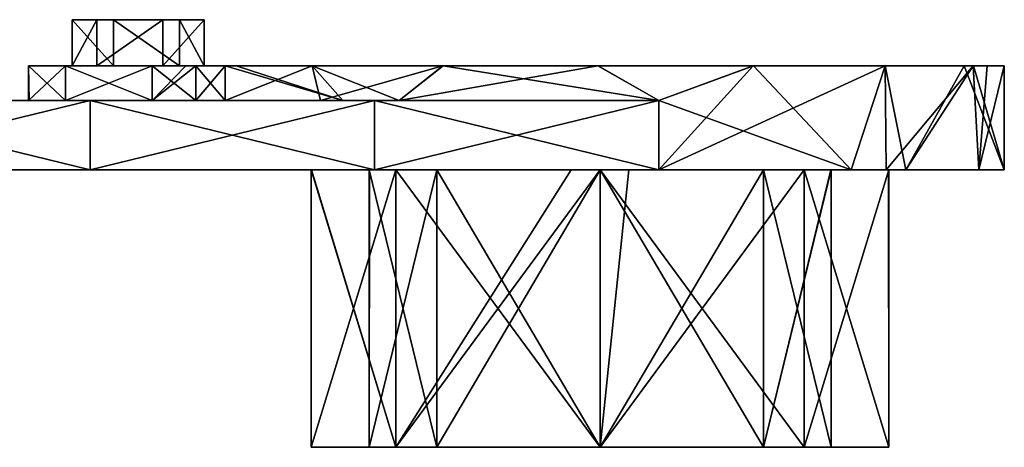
# Model space of a CAD drawing. Extents: x -90 to 138, y -1992 to 8.
# Tile 6 of 21: x 53 to 138, y -1777 to -1740. Entities that reach past the tile are written whole.
import ezdxf

# ---------------------------------------------------------------- set-up
doc = ezdxf.new("R2010")
doc.units = 0
doc.header["$LTSCALE"] = 81.481481
for name, color, linetype in [('40', 7, 'CONTINUOUS'), ('41', 7, 'CONTINUOUS'), ('42', 7, 'CONTINUOUS'), ('43', 7, 'CONTINUOUS'), ('46', 7, 'CONTINUOUS'), ('47', 7, 'CONTINUOUS'), ('48', 7, 'CONTINUOUS'), ('49', 7, 'CONTINUOUS'), ('50', 7, 'CONTINUOUS'), ('51', 7, 'CONTINUOUS'), ('52', 7, 'CONTINUOUS'), ('53', 7, 'CONTINUOUS'), ('54', 7, 'CONTINUOUS'), ('55', 7, 'CONTINUOUS'), ('56', 7, 'CONTINUOUS'), ('57', 7, 'CONTINUOUS'), ('58', 7, 'CONTINUOUS'), ('59', 7, 'CONTINUOUS'), ('60', 7, 'CONTINUOUS'), ('61', 7, 'CONTINUOUS'), ('62', 7, 'CONTINUOUS')]:
    doc.layers.add(name, color=color, linetype=linetype)

msp = doc.modelspace()

# ---------------------------------------------------------------- linework, layer by layer
at = {"layer": '40', "linetype": 'CONTINUOUS'}
for points in [[(30.589, -1753, 25.98), (42.444, -1753, 14.124), (54.008, -1753, 25.98), (30.589, -1753, 25.98)], [(30.589, -1753, 25.98), (54.008, -1753, 25.98), (34.668, -1753, 45.452), (30.589, -1753, 25.98)], [(49.497, -1753, -7.071), (32.498, -1753, -24.07), (55.393, -1753, -24.07), (49.497, -1753, -7.071)], [(32.498, -1753, -24.07), (34.668, -1753, -45.452), (55.393, -1753, -24.07), (32.498, -1753, -24.07)], [(34.668, -1753, 45.452), (54.008, -1753, 25.98), (59.279, -1753, 41.845), (34.668, -1753, 45.452)], [(34.668, -1753, -45.452), (59.279, -1753, -41.845), (55.393, -1753, -24.07), (34.668, -1753, -45.452)], [(49.497, -1753, 7.071), (54.008, -1753, 25.98), (42.444, -1753, 14.124), (49.497, -1753, 7.071)], [(49.497, -1753, 7.071), (52.37, -1753, 1.058), (54.008, -1753, 25.98), (49.497, -1753, 7.071)], [(52.426, -1753), (49.497, -1753, -7.071), (55.393, -1753, -24.07), (52.426, -1753)], [(52.37, -1753, 1.058), (52.426, -1753), (65.426, -1753, 0.955), (52.37, -1753, 1.058)], [(54.008, -1753, 25.98), (52.37, -1753, 1.058), (65.426, -1753, 0.955), (54.008, -1753, 25.98)], [(65.426, -1753, 0.955), (52.426, -1753), (55.393, -1753, -24.07), (65.426, -1753, 0.955)], [(77.427, -1753, 25.98), (54.008, -1753, 25.98), (65.426, -1753, 0.955), (77.427, -1753, 25.98)], [(54.008, -1753, 25.98), (77.427, -1753, 25.98), (59.279, -1753, 41.845), (54.008, -1753, 25.98)], [(65.426, -1753, 0.955), (55.393, -1753, -24.07), (78.287, -1753, -24.07), (65.426, -1753, 0.955)], [(55.393, -1753, -24.07), (59.279, -1753, -41.845), (78.287, -1753, -24.07), (55.393, -1753, -24.07)], [(59.279, -1753, 41.845), (77.427, -1753, 25.98), (83.89, -1753, 38.237), (59.279, -1753, 41.845)], [(59.279, -1753, -41.845), (83.89, -1753, -38.237), (78.287, -1753, -24.07), (59.279, -1753, -41.845)], [(78.448, -1753, 1.06), (77.427, -1753, 25.98), (65.426, -1753, 0.955), (78.448, -1753, 1.06)], [(78.448, -1753, 1.06), (65.426, -1753, 0.955), (78.426, -1753), (78.448, -1753, 1.06)], [(65.426, -1753, 0.955), (78.287, -1753, -24.07), (78.426, -1753), (65.426, -1753, 0.955)], [(100.846, -1753, 25.98), (77.427, -1753, 25.98), (85.748, -1753, 17.678), (100.846, -1753, 25.98)], [(77.427, -1753, 25.98), (100.846, -1753, 25.98), (83.89, -1753, 38.237), (77.427, -1753, 25.98)], [(85.748, -1753, 17.678), (77.427, -1753, 25.98), (78.448, -1753, 1.06), (85.748, -1753, 17.678)], [(78.287, -1753, -24.07), (83.89, -1753, -38.237), (100.937, -1753, -24.876), (78.287, -1753, -24.07)], [(78.287, -1753, -24.07), (100.937, -1753, -24.876), (85.748, -1753, -17.678), (78.287, -1753, -24.07)], [(78.426, -1753), (78.287, -1753, -24.07), (85.748, -1753, -17.678), (78.426, -1753)], [(83.454, -1753, 1.06), (83.426, -1753), (89.284, -1753, -14.142), (83.454, -1753, 1.06)], [(103.426, -1753, 0.955), (83.454, -1753, 1.06), (103.426, -1753, -20), (103.426, -1753, 0.955)], [(83.454, -1753, 1.06), (103.426, -1753, 0.955), (89.284, -1753, 14.142), (83.454, -1753, 1.06)], [(103.426, -1753, -20), (83.454, -1753, 1.06), (89.284, -1753, -14.142), (103.426, -1753, -20)], [(83.89, -1753, 38.237), (100.846, -1753, 25.98), (108.501, -1753, 34.63), (83.89, -1753, 38.237)], [(83.89, -1753, -38.237), (108.501, -1753, -34.63), (100.937, -1753, -24.876), (83.89, -1753, -38.237)], [(103.426, -1753, 25), (100.846, -1753, 25.98), (85.748, -1753, 17.678), (103.426, -1753, 25)], [(89.284, -1753, 14.142), (103.426, -1753, 0.955), (103.426, -1753, 20), (89.284, -1753, 14.142)], [(125.169, -1753, 27.426), (100.846, -1753, 25.98), (103.426, -1753, 25), (125.169, -1753, 27.426)], [(100.846, -1753, 25.98), (125.169, -1753, 27.426), (108.501, -1753, 34.63), (100.846, -1753, 25.98)], [(100.937, -1753, -24.876), (108.501, -1753, -34.63), (103.426, -1753, -25), (100.937, -1753, -24.876)], [(121.104, -1753, 17.678), (125.169, -1753, 27.426), (103.426, -1753, 25), (121.104, -1753, 17.678)], [(108.501, -1753, -34.63), (105.915, -1753, -24.876), (103.426, -1753, -25), (108.501, -1753, -34.63)], [(123.398, -1753, 1.06), (103.426, -1753, 0.955), (117.568, -1753, -14.142), (123.398, -1753, 1.06)], [(103.426, -1753, 0.955), (123.398, -1753, 1.06), (103.426, -1753, 20), (103.426, -1753, 0.955)], [(117.568, -1753, -14.142), (103.426, -1753, 0.955), (103.426, -1753, -20), (117.568, -1753, -14.142)], [(123.398, -1753, 1.06), (117.568, -1753, 14.142), (103.426, -1753, 20), (123.398, -1753, 1.06)], [(105.915, -1753, -24.876), (128.193, -1753, -24.729), (121.104, -1753, -17.678), (105.915, -1753, -24.876)], [(128.193, -1753, -24.729), (105.915, -1753, -24.876), (108.501, -1753, -34.63), (128.193, -1753, -24.729)], [(123.426, -1753), (123.398, -1753, 1.06), (117.568, -1753, -14.142), (123.426, -1753)], [(128.404, -1753, 1.06), (125.169, -1753, 27.426), (121.104, -1753, 17.678), (128.404, -1753, 1.06)], [(121.104, -1753, -17.678), (128.193, -1753, -24.729), (128.426, -1753), (121.104, -1753, -17.678)], [(129.907, -1753, 22.884), (125.169, -1753, 27.426), (128.404, -1753, 1.06), (129.907, -1753, 22.884)], [(128.193, -1753, -24.729), (129.907, -1753, -22.884), (128.426, -1753), (128.193, -1753, -24.729)], [(138.409, -1753, 1.04), (129.907, -1753, 22.884), (128.404, -1753, 1.06), (138.409, -1753, 1.04)], [(138.409, -1753, 1.04), (128.404, -1753, 1.06), (136.226, -1753, -12.209), (138.409, -1753, 1.04)], [(136.226, -1753, -12.209), (128.404, -1753, 1.06), (128.426, -1753), (136.226, -1753, -12.209)], [(129.907, -1753, -22.884), (136.226, -1753, -12.209), (128.426, -1753), (129.907, -1753, -22.884)], [(138.425, -1753), (138.409, -1753, 1.04), (136.226, -1753, -12.209), (138.425, -1753)]]:
    msp.add_3dface(points, dxfattribs=at)
at = {"layer": '41', "linetype": 'CONTINUOUS'}
for points in [[(32.498, -1747, -24.07), (49.497, -1747, -7.071), (56.513, -1747, -24.07), (32.498, -1747, -24.07)], [(32.498, -1747, -24.07), (56.513, -1747, -24.07), (34.668, -1747, -45.452), (32.498, -1747, -24.07)], [(34.668, -1747, 45.452), (59.278, -1747, 41.845), (47.79, -1747, 25.98), (34.668, -1747, 45.452)], [(34.668, -1747, -45.452), (56.513, -1747, -24.07), (59.278, -1747, -41.845), (34.668, -1747, -45.452)], [(49.497, -1747, 7.071), (47.79, -1747, 25.98), (64.991, -1747, 25.98), (49.497, -1747, 7.071)], [(47.79, -1747, 25.98), (59.278, -1747, 41.845), (64.991, -1747, 25.98), (47.79, -1747, 25.98)], [(52.37, -1747, 1.058), (49.497, -1747, 7.071), (64.991, -1747, 25.98), (52.37, -1747, 1.058)], [(49.497, -1747, -7.071), (52.426, -1747), (53.926, -1747, 0), (49.497, -1747, -7.071)], [(56.513, -1747, -24.07), (49.497, -1747, -7.071), (53.926, -1747, 0), (56.513, -1747, -24.07)], [(52.426, -1747), (52.37, -1747, 1.058), (53.987, -1747, 1.078), (52.426, -1747)], [(52.37, -1747, 1.058), (64.991, -1747, 25.98), (53.987, -1747, 1.078), (52.37, -1747, 1.058)], [(52.426, -1747), (53.987, -1747, 1.078), (53.926, -1747, 0), (52.426, -1747)], [(57.154, -1747, -7.135), (56.513, -1747, -24.07), (53.926, -1747, 0), (57.154, -1747, -7.135)], [(53.987, -1747, 1.078), (64.991, -1747, 25.98), (57.154, -1747, 7.135), (53.987, -1747, 1.078)], [(79.22, -1747, -25.281), (56.513, -1747, -24.07), (70.976, -1747, -13.122), (79.22, -1747, -25.281)], [(56.513, -1747, -24.07), (79.22, -1747, -25.281), (59.278, -1747, -41.845), (56.513, -1747, -24.07)], [(70.976, -1747, -13.122), (56.513, -1747, -24.07), (68.441, -1747, -10.192), (70.976, -1747, -13.122)], [(68.441, -1747, -10.192), (56.513, -1747, -24.07), (64.644, -1747, -9.422), (68.441, -1747, -10.192)], [(64.644, -1747, -9.422), (56.513, -1747, -24.07), (57.154, -1747, -7.135), (64.644, -1747, -9.422)], [(57.154, -1747, 7.135), (64.991, -1747, 25.98), (64.644, -1747, 9.422), (57.154, -1747, 7.135)], [(59.278, -1747, 41.845), (83.889, -1747, 38.237), (64.991, -1747, 25.98), (59.278, -1747, 41.845)], [(59.278, -1747, -41.845), (79.22, -1747, -25.281), (83.889, -1747, -38.237), (59.278, -1747, -41.845)], [(64.644, -1747, 9.422), (64.991, -1747, 25.98), (68.441, -1747, 10.192), (64.644, -1747, 9.422)], [(64.991, -1747, 25.98), (83.889, -1747, 38.237), (81.149, -1747, 26.996), (64.991, -1747, 25.98)], [(64.991, -1747, 25.98), (81.149, -1747, 26.996), (70.976, -1747, 13.122), (64.991, -1747, 25.98)], [(64.991, -1747, 25.98), (70.976, -1747, 13.122), (68.441, -1747, 10.192), (64.991, -1747, 25.98)], [(83.889, -1747, -38.237), (79.22, -1747, -25.281), (86.018, -1747, -30.365), (83.889, -1747, -38.237)], [(81.149, -1747, 26.996), (83.889, -1747, 38.237), (86.018, -1747, 30.365), (81.149, -1747, 26.996)], [(83.889, -1747, 38.237), (108.499, -1747, 34.63), (86.018, -1747, 30.365), (83.889, -1747, 38.237)], [(108.499, -1747, -34.63), (83.889, -1747, -38.237), (86.018, -1747, -30.365), (108.499, -1747, -34.63)]]:
    msp.add_3dface(points, dxfattribs=at)
at = {"layer": '42', "linetype": 'CONTINUOUS'}
for points in [[(70.976, -1747, 13.122), (81.149, -1747, 26.996), (70.976, -1744, 13.122), (70.976, -1747, 13.122)], [(70.976, -1744, 13.122), (81.149, -1747, 26.996), (71.905, -1744, 15.215), (70.976, -1744, 13.122)], [(79.22, -1747, -25.281), (70.976, -1747, -13.122), (78.494, -1744, -24.565), (79.22, -1747, -25.281)], [(78.494, -1744, -24.565), (70.976, -1747, -13.122), (70.976, -1744, -13.122), (78.494, -1744, -24.565)], [(71.905, -1744, 15.215), (81.149, -1747, 26.996), (78.5, -1744, 24.571), (71.905, -1744, 15.215)], [(89.826, -1744, -32.25), (79.22, -1747, -25.281), (78.494, -1744, -24.565), (89.826, -1744, -32.25)], [(81.149, -1747, 26.996), (86.018, -1747, 30.365), (78.5, -1744, 24.571), (81.149, -1747, 26.996)], [(78.5, -1744, 24.571), (86.018, -1747, 30.365), (89.84, -1744, 32.256), (78.5, -1744, 24.571)], [(86.018, -1747, -30.365), (79.22, -1747, -25.281), (89.826, -1744, -32.25), (86.018, -1747, -30.365)], [(86.018, -1747, 30.365), (108.499, -1747, 34.63), (89.84, -1744, 32.256), (86.018, -1747, 30.365)], [(108.499, -1747, -34.63), (86.018, -1747, -30.365), (103.241, -1744, -35), (108.499, -1747, -34.63)], [(103.241, -1744, -35), (86.018, -1747, -30.365), (89.826, -1744, -32.25), (103.241, -1744, -35)], [(89.84, -1744, 32.256), (108.499, -1747, 34.63), (103.261, -1744, 35), (89.84, -1744, 32.256)], [(116.688, -1744, -32.389), (108.499, -1747, -34.63), (103.241, -1744, -35), (116.688, -1744, -32.389)], [(103.261, -1744, 35), (108.499, -1747, 34.63), (116.708, -1744, 32.381), (103.261, -1744, 35)], [(108.499, -1747, 34.63), (125.169, -1753, 27.426), (116.708, -1744, 32.381), (108.499, -1747, 34.63)], [(108.501, -1753, -34.63), (108.499, -1747, -34.63), (116.688, -1744, -32.389), (108.501, -1753, -34.63)], [(128.193, -1753, -24.729), (108.501, -1753, -34.63), (128.104, -1744, -24.818), (128.193, -1753, -24.729)], [(128.104, -1744, -24.818), (108.501, -1753, -34.63), (116.688, -1744, -32.389), (128.104, -1744, -24.818)], [(116.708, -1744, 32.381), (125.169, -1753, 27.426), (128.119, -1744, 24.803), (116.708, -1744, 32.381)], [(125.169, -1753, 27.426), (129.907, -1753, 22.884), (128.119, -1744, 24.803), (125.169, -1753, 27.426)], [(135.74, -1744, -13.444), (128.193, -1753, -24.729), (128.104, -1744, -24.818), (135.74, -1744, -13.444)], [(128.119, -1744, 24.803), (129.907, -1753, 22.884), (134.956, -1744, 15.192), (128.119, -1744, 24.803)], [(129.907, -1753, -22.884), (128.193, -1753, -24.729), (135.74, -1744, -13.444), (129.907, -1753, -22.884)], [(129.907, -1753, 22.884), (138.409, -1753, 1.04), (134.956, -1744, 15.192), (129.907, -1753, 22.884)], [(136.226, -1753, -12.209), (129.907, -1753, -22.884), (135.74, -1744, -13.444), (136.226, -1753, -12.209)], [(134.956, -1744, 15.192), (138.409, -1753, 1.04), (135.748, -1744, 13.424), (134.956, -1744, 15.192)], [(136.93, -1744, -10.119), (136.226, -1753, -12.209), (135.74, -1744, -13.444), (136.93, -1744, -10.119)], [(138.409, -1753, 1.04), (138.425, -1753), (135.748, -1744, 13.424), (138.409, -1753, 1.04)], [(135.748, -1744, 13.424), (138.425, -1753), (138.425, -1744, -0.011), (135.748, -1744, 13.424)], [(138.425, -1753), (136.226, -1753, -12.209), (138.425, -1744, -0.011), (138.425, -1753)], [(138.425, -1744, -0.011), (136.226, -1753, -12.209), (136.93, -1744, -10.119), (138.425, -1744, -0.011)], [(108.501, -1753, 34.63), (125.169, -1753, 27.426), (108.499, -1747, 34.63), (108.501, -1753, 34.63)]]:
    msp.add_3dface(points, dxfattribs=at)
at = {"layer": '43', "linetype": 'CONTINUOUS'}
for points in [[(59.279, -1753, -41.845), (34.668, -1753, -45.452), (59.278, -1747, -41.845), (59.279, -1753, -41.845)], [(34.668, -1753, -45.452), (34.668, -1747, -45.452), (59.278, -1747, -41.845), (34.668, -1753, -45.452)], [(59.279, -1753, -41.845), (59.278, -1747, -41.845), (83.889, -1747, -38.237), (59.279, -1753, -41.845)], [(83.89, -1753, -38.237), (59.279, -1753, -41.845), (83.889, -1747, -38.237), (83.89, -1753, -38.237)], [(83.89, -1753, -38.237), (83.889, -1747, -38.237), (108.499, -1747, -34.63), (83.89, -1753, -38.237)], [(108.501, -1753, -34.63), (83.89, -1753, -38.237), (108.499, -1747, -34.63), (108.501, -1753, -34.63)]]:
    msp.add_3dface(points, dxfattribs=at)
at = {"layer": '46', "linetype": 'CONTINUOUS'}
for points in [[(34.668, -1753, 45.452), (59.279, -1753, 41.845), (34.668, -1747, 45.452), (34.668, -1753, 45.452)], [(59.279, -1753, 41.845), (59.278, -1747, 41.845), (34.668, -1747, 45.452), (59.279, -1753, 41.845)], [(59.279, -1753, 41.845), (83.89, -1753, 38.237), (59.278, -1747, 41.845), (59.279, -1753, 41.845)], [(83.89, -1753, 38.237), (83.889, -1747, 38.237), (59.278, -1747, 41.845), (83.89, -1753, 38.237)], [(83.89, -1753, 38.237), (108.501, -1753, 34.63), (83.889, -1747, 38.237), (83.89, -1753, 38.237)], [(108.501, -1753, 34.63), (108.499, -1747, 34.63), (83.889, -1747, 38.237), (108.501, -1753, 34.63)]]:
    msp.add_3dface(points, dxfattribs=at)
at = {"layer": '47', "linetype": 'CONTINUOUS'}
for points in [[(53.926, -1744, 0), (57.154, -1744, 7.135), (57.154, -1744, -7.135), (53.926, -1744, 0)], [(57.154, -1744, 7.135), (64.644, -1744, 9.422), (61.295, -1744, 5.365), (57.154, -1744, 7.135)], [(57.154, -1744, -7.135), (57.154, -1744, 7.135), (57.714, -1744, 0.837), (57.154, -1744, -7.135)], [(57.154, -1744, 7.135), (61.295, -1744, 5.365), (57.714, -1744, 0.837), (57.154, -1744, 7.135)], [(64.644, -1744, -9.422), (57.154, -1744, -7.135), (59.845, -1744, -4.529), (64.644, -1744, -9.422)], [(59.845, -1744, -4.529), (57.154, -1744, -7.135), (57.714, -1744, 0.837), (59.845, -1744, -4.529)], [(65.558, -1744, -5.366), (64.644, -1744, -9.422), (59.845, -1744, -4.529), (65.558, -1744, -5.366)], [(61.295, -1744, 5.365), (64.644, -1744, 9.422), (67.008, -1744, 4.528), (61.295, -1744, 5.365)], [(64.644, -1744, 9.422), (68.441, -1744, 10.192), (67.008, -1744, 4.528), (64.644, -1744, 9.422)], [(67.566, -1744, -9.771), (64.644, -1744, -9.422), (65.558, -1744, -5.366), (67.566, -1744, -9.771)], [(69.139, -1744, -0.838), (67.566, -1744, -9.771), (65.558, -1744, -5.366), (69.139, -1744, -0.838)], [(67.008, -1744, 4.528), (68.441, -1744, 10.192), (69.139, -1744, -0.838), (67.008, -1744, 4.528)], [(67.566, -1744, -9.771), (71.905, -1744, 15.215), (90.479, -1744, -10.002), (67.566, -1744, -9.771)], [(71.905, -1744, 15.215), (67.566, -1744, -9.771), (69.139, -1744, -0.838), (71.905, -1744, 15.215)], [(67.566, -1744, -9.771), (90.479, -1744, -10.002), (68.441, -1744, -10.192), (67.566, -1744, -9.771)], [(68.441, -1744, 10.192), (70.976, -1744, 13.122), (69.139, -1744, -0.838), (68.441, -1744, 10.192)], [(90.479, -1744, -10.002), (70.976, -1744, -13.122), (68.441, -1744, -10.192), (90.479, -1744, -10.002)], [(70.976, -1744, 13.122), (71.905, -1744, 15.215), (69.139, -1744, -0.838), (70.976, -1744, 13.122)], [(78.494, -1744, -24.565), (70.976, -1744, -13.122), (90.479, -1744, -10.002), (78.494, -1744, -24.565)], [(71.905, -1744, 15.215), (78.5, -1744, 24.571), (89.84, -1744, 32.256), (71.905, -1744, 15.215)], [(71.905, -1744, 15.215), (89.84, -1744, 32.256), (93.042, -1744, 15.023), (71.905, -1744, 15.215)], [(90.479, -1744, -10.002), (71.905, -1744, 15.215), (93.042, -1744, 15.023), (90.479, -1744, -10.002)], [(89.826, -1744, -32.25), (78.494, -1744, -24.565), (90.479, -1744, -10.002), (89.826, -1744, -32.25)], [(103.241, -1744, -35), (89.826, -1744, -32.25), (90.479, -1744, -10.002), (103.241, -1744, -35)], [(89.84, -1744, 32.256), (103.261, -1744, 35), (93.042, -1744, 15.023), (89.84, -1744, 32.256)], [(103.241, -1744, -35), (90.479, -1744, -10.002), (113.453, -1744, -10.002), (103.241, -1744, -35)], [(113.453, -1744, -10.002), (90.479, -1744, -10.002), (93.042, -1744, 15.023), (113.453, -1744, -10.002)], [(103.261, -1744, 35), (113.859, -1744, 15.023), (93.042, -1744, 15.023), (103.261, -1744, 35)], [(113.859, -1744, 15.023), (113.453, -1744, -10.002), (93.042, -1744, 15.023), (113.859, -1744, 15.023)], [(116.688, -1744, -32.389), (103.241, -1744, -35), (113.453, -1744, -10.002), (116.688, -1744, -32.389)], [(103.261, -1744, 35), (116.708, -1744, 32.381), (113.859, -1744, 15.023), (103.261, -1744, 35)], [(134.956, -1744, 15.192), (135.748, -1744, 13.424), (113.453, -1744, -10.002), (134.956, -1744, 15.192)], [(134.956, -1744, 15.192), (113.453, -1744, -10.002), (113.859, -1744, 15.023), (134.956, -1744, 15.192)], [(135.748, -1744, 13.424), (136.93, -1744, -10.119), (113.453, -1744, -10.002), (135.748, -1744, 13.424)], [(136.93, -1744, -10.119), (116.688, -1744, -32.389), (113.453, -1744, -10.002), (136.93, -1744, -10.119)], [(116.708, -1744, 32.381), (128.119, -1744, 24.803), (113.859, -1744, 15.023), (116.708, -1744, 32.381)], [(128.119, -1744, 24.803), (134.956, -1744, 15.192), (113.859, -1744, 15.023), (128.119, -1744, 24.803)], [(136.93, -1744, -10.119), (128.104, -1744, -24.818), (116.688, -1744, -32.389), (136.93, -1744, -10.119)], [(136.93, -1744, -10.119), (135.74, -1744, -13.444), (128.104, -1744, -24.818), (136.93, -1744, -10.119)], [(135.748, -1744, 13.424), (138.425, -1744, -0.011), (136.93, -1744, -10.119), (135.748, -1744, 13.424)]]:
    msp.add_3dface(points, dxfattribs=at)
at = {"layer": '48', "linetype": 'CONTINUOUS'}
for points in [[(68.441, -1747, -10.192), (64.644, -1747, -9.422), (68.441, -1744, -10.192), (68.441, -1747, -10.192)], [(64.644, -1747, -9.422), (64.644, -1744, -9.422), (67.566, -1744, -9.771), (64.644, -1747, -9.422)], [(64.644, -1747, -9.422), (67.566, -1744, -9.771), (68.441, -1744, -10.192), (64.644, -1747, -9.422)], [(70.976, -1747, -13.122), (68.441, -1747, -10.192), (70.976, -1744, -13.122), (70.976, -1747, -13.122)], [(70.976, -1744, -13.122), (68.441, -1747, -10.192), (68.441, -1744, -10.192), (70.976, -1744, -13.122)]]:
    msp.add_3dface(points, dxfattribs=at)
at = {"layer": '49', "linetype": 'CONTINUOUS'}
for points in [[(53.987, -1747, 1.078), (57.154, -1747, 7.135), (53.926, -1744, 0), (53.987, -1747, 1.078)], [(53.926, -1747, 0), (53.987, -1747, 1.078), (53.926, -1744, 0), (53.926, -1747, 0)], [(57.154, -1747, 7.135), (57.154, -1744, 7.135), (53.926, -1744, 0), (57.154, -1747, 7.135)], [(57.154, -1747, -7.135), (53.926, -1747, 0), (57.154, -1744, -7.135), (57.154, -1747, -7.135)], [(53.926, -1747, 0), (53.926, -1744, 0), (57.154, -1744, -7.135), (53.926, -1747, 0)], [(57.154, -1747, 7.135), (64.644, -1747, 9.422), (57.154, -1744, 7.135), (57.154, -1747, 7.135)], [(64.644, -1747, 9.422), (64.644, -1744, 9.422), (57.154, -1744, 7.135), (64.644, -1747, 9.422)], [(64.644, -1747, -9.422), (57.154, -1747, -7.135), (64.644, -1744, -9.422), (64.644, -1747, -9.422)], [(57.154, -1747, -7.135), (57.154, -1744, -7.135), (64.644, -1744, -9.422), (57.154, -1747, -7.135)]]:
    msp.add_3dface(points, dxfattribs=at)
at = {"layer": '50', "linetype": 'CONTINUOUS'}
for points in [[(64.644, -1747, 9.422), (68.441, -1747, 10.192), (64.644, -1744, 9.422), (64.644, -1747, 9.422)], [(68.441, -1747, 10.192), (68.441, -1744, 10.192), (64.644, -1744, 9.422), (68.441, -1747, 10.192)], [(68.441, -1747, 10.192), (70.976, -1747, 13.122), (68.441, -1744, 10.192), (68.441, -1747, 10.192)], [(70.976, -1747, 13.122), (70.976, -1744, 13.122), (68.441, -1744, 10.192), (70.976, -1747, 13.122)]]:
    msp.add_3dface(points, dxfattribs=at)
at = {"layer": '51', "linetype": 'CONTINUOUS'}
for points in [[(78.426, -1777), (85.748, -1777, -17.678), (83.426, -1777), (78.426, -1777)], [(85.748, -1777, 17.678), (78.426, -1777), (89.284, -1777, 14.142), (85.748, -1777, 17.678)], [(89.284, -1777, 14.142), (78.426, -1777), (83.426, -1777), (89.284, -1777, 14.142)], [(85.748, -1777, -17.678), (89.284, -1777, -14.142), (83.426, -1777), (85.748, -1777, -17.678)], [(103.426, -1777, 20), (103.426, -1777, 25), (85.748, -1777, 17.678), (103.426, -1777, 20)], [(103.426, -1777, 20), (85.748, -1777, 17.678), (89.284, -1777, 14.142), (103.426, -1777, 20)], [(103.426, -1777, -25), (103.426, -1777, -20), (85.748, -1777, -17.678), (103.426, -1777, -25)], [(103.426, -1777, -20), (89.284, -1777, -14.142), (85.748, -1777, -17.678), (103.426, -1777, -20)], [(103.426, -1777, 20), (117.568, -1777, 14.142), (121.104, -1777, 17.678), (103.426, -1777, 20)], [(103.426, -1777, 25), (103.426, -1777, 20), (121.104, -1777, 17.678), (103.426, -1777, 25)], [(103.426, -1777, -25), (121.104, -1777, -17.678), (103.426, -1777, -20), (103.426, -1777, -25)], [(103.426, -1777, -20), (121.104, -1777, -17.678), (117.568, -1777, -14.142), (103.426, -1777, -20)], [(117.568, -1777, 14.142), (123.426, -1777), (121.104, -1777, 17.678), (117.568, -1777, 14.142)], [(128.426, -1777), (123.426, -1777), (117.568, -1777, -14.142), (128.426, -1777)], [(121.104, -1777, -17.678), (128.426, -1777), (117.568, -1777, -14.142), (121.104, -1777, -17.678)], [(121.104, -1777, 17.678), (123.426, -1777), (128.426, -1777), (121.104, -1777, 17.678)]]:
    msp.add_3dface(points, dxfattribs=at)
at = {"layer": '52', "linetype": 'CONTINUOUS'}
for points in [[(89.284, -1753, -14.142), (83.426, -1753), (89.284, -1777, -14.142), (89.284, -1753, -14.142)], [(89.284, -1777, -14.142), (83.426, -1753), (83.426, -1777), (89.284, -1777, -14.142)], [(103.426, -1753, -20), (89.284, -1753, -14.142), (103.426, -1777, -20), (103.426, -1753, -20)], [(103.426, -1777, -20), (89.284, -1753, -14.142), (89.284, -1777, -14.142), (103.426, -1777, -20)], [(117.568, -1753, -14.142), (103.426, -1753, -20), (117.568, -1777, -14.142), (117.568, -1753, -14.142)], [(103.426, -1753, -20), (103.426, -1777, -20), (117.568, -1777, -14.142), (103.426, -1753, -20)], [(123.426, -1753), (117.568, -1753, -14.142), (123.426, -1777), (123.426, -1753)], [(123.426, -1777), (117.568, -1753, -14.142), (117.568, -1777, -14.142), (123.426, -1777)]]:
    msp.add_3dface(points, dxfattribs=at)
at = {"layer": '53', "linetype": 'CONTINUOUS'}
for points in [[(83.426, -1753), (83.454, -1753, 1.06), (83.426, -1777), (83.426, -1753)], [(83.454, -1753, 1.06), (89.284, -1753, 14.142), (83.426, -1777), (83.454, -1753, 1.06)], [(89.284, -1753, 14.142), (89.284, -1777, 14.142), (83.426, -1777), (89.284, -1753, 14.142)], [(89.284, -1753, 14.142), (103.426, -1753, 20), (89.284, -1777, 14.142), (89.284, -1753, 14.142)], [(103.426, -1753, 20), (103.426, -1777, 20), (89.284, -1777, 14.142), (103.426, -1753, 20)], [(103.426, -1753, 20), (117.568, -1753, 14.142), (103.426, -1777, 20), (103.426, -1753, 20)], [(117.568, -1753, 14.142), (117.568, -1777, 14.142), (103.426, -1777, 20), (117.568, -1753, 14.142)], [(123.398, -1753, 1.06), (123.426, -1753), (117.568, -1777, 14.142), (123.398, -1753, 1.06)], [(117.568, -1753, 14.142), (123.398, -1753, 1.06), (117.568, -1777, 14.142), (117.568, -1753, 14.142)], [(123.426, -1753), (123.426, -1777), (117.568, -1777, 14.142), (123.426, -1753)]]:
    msp.add_3dface(points, dxfattribs=at)
at = {"layer": '54', "linetype": 'CONTINUOUS'}
for points in [[(121.104, -1753, 17.678), (103.426, -1753, 25), (121.104, -1777, 17.678), (121.104, -1753, 17.678)], [(103.426, -1753, 25), (103.426, -1777, 25), (121.104, -1777, 17.678), (103.426, -1753, 25)], [(105.915, -1753, -24.876), (121.104, -1753, -17.678), (103.426, -1777, -25), (105.915, -1753, -24.876)], [(103.426, -1753, -25), (105.915, -1753, -24.876), (103.426, -1777, -25), (103.426, -1753, -25)], [(121.104, -1753, -17.678), (121.104, -1777, -17.678), (103.426, -1777, -25), (121.104, -1753, -17.678)], [(128.404, -1753, 1.06), (121.104, -1753, 17.678), (128.426, -1777), (128.404, -1753, 1.06)], [(121.104, -1753, 17.678), (121.104, -1777, 17.678), (128.426, -1777), (121.104, -1753, 17.678)], [(121.104, -1753, -17.678), (128.426, -1753), (121.104, -1777, -17.678), (121.104, -1753, -17.678)], [(128.426, -1753), (128.426, -1777), (121.104, -1777, -17.678), (128.426, -1753)], [(128.426, -1753), (128.404, -1753, 1.06), (128.426, -1777), (128.426, -1753)]]:
    msp.add_3dface(points, dxfattribs=at)
at = {"layer": '55', "linetype": 'CONTINUOUS'}
for points in [[(78.448, -1753, 1.06), (78.426, -1753), (85.748, -1777, 17.678), (78.448, -1753, 1.06)], [(78.426, -1753), (85.748, -1753, -17.678), (78.426, -1777), (78.426, -1753)], [(78.426, -1753), (78.426, -1777), (85.748, -1777, 17.678), (78.426, -1753)], [(85.748, -1753, -17.678), (85.748, -1777, -17.678), (78.426, -1777), (85.748, -1753, -17.678)], [(85.748, -1753, 17.678), (78.448, -1753, 1.06), (85.748, -1777, 17.678), (85.748, -1753, 17.678)], [(103.426, -1753, 25), (85.748, -1753, 17.678), (103.426, -1777, 25), (103.426, -1753, 25)], [(103.426, -1777, 25), (85.748, -1753, 17.678), (85.748, -1777, 17.678), (103.426, -1777, 25)], [(100.937, -1753, -24.876), (103.426, -1753, -25), (85.748, -1777, -17.678), (100.937, -1753, -24.876)], [(85.748, -1753, -17.678), (100.937, -1753, -24.876), (85.748, -1777, -17.678), (85.748, -1753, -17.678)], [(103.426, -1753, -25), (103.426, -1777, -25), (85.748, -1777, -17.678), (103.426, -1753, -25)]]:
    msp.add_3dface(points, dxfattribs=at)
at = {"layer": '56', "linetype": 'CONTINUOUS'}
for points in [[(57.714, -1740, 0.837), (61.295, -1740, 5.365), (59.845, -1740, -4.529), (57.714, -1740, 0.837)], [(59.845, -1740, -4.529), (61.295, -1740, 5.365), (65.558, -1740, -5.366), (59.845, -1740, -4.529)], [(65.558, -1740, -5.366), (61.295, -1740, 5.365), (67.008, -1740, 4.528), (65.558, -1740, -5.366)], [(69.139, -1740, -0.838), (65.558, -1740, -5.366), (67.008, -1740, 4.528), (69.139, -1740, -0.838)]]:
    msp.add_3dface(points, dxfattribs=at)
at = {"layer": '57', "linetype": 'CONTINUOUS'}
for points in [[(61.295, -1744, 5.365), (67.008, -1744, 4.528), (61.295, -1740, 5.365), (61.295, -1744, 5.365)], [(61.295, -1740, 5.365), (67.008, -1744, 4.528), (67.008, -1740, 4.528), (61.295, -1740, 5.365)]]:
    msp.add_3dface(points, dxfattribs=at)
at = {"layer": '58', "linetype": 'CONTINUOUS'}
for points in [[(67.008, -1744, 4.528), (69.139, -1744, -0.838), (67.008, -1740, 4.528), (67.008, -1744, 4.528)], [(69.139, -1744, -0.838), (69.139, -1740, -0.838), (67.008, -1740, 4.528), (69.139, -1744, -0.838)]]:
    msp.add_3dface(points, dxfattribs=at)
at = {"layer": '59', "linetype": 'CONTINUOUS'}
for points in [[(69.139, -1744, -0.838), (65.558, -1744, -5.366), (69.139, -1740, -0.838), (69.139, -1744, -0.838)], [(65.558, -1744, -5.366), (65.558, -1740, -5.366), (69.139, -1740, -0.838), (65.558, -1744, -5.366)]]:
    msp.add_3dface(points, dxfattribs=at)
at = {"layer": '60', "linetype": 'CONTINUOUS'}
for points in [[(65.558, -1744, -5.366), (59.845, -1744, -4.529), (65.558, -1740, -5.366), (65.558, -1744, -5.366)], [(59.845, -1744, -4.529), (59.845, -1740, -4.529), (65.558, -1740, -5.366), (59.845, -1744, -4.529)]]:
    msp.add_3dface(points, dxfattribs=at)
at = {"layer": '61', "linetype": 'CONTINUOUS'}
for points in [[(59.845, -1744, -4.529), (57.714, -1744, 0.837), (59.845, -1740, -4.529), (59.845, -1744, -4.529)], [(57.714, -1744, 0.837), (57.714, -1740, 0.837), (59.845, -1740, -4.529), (57.714, -1744, 0.837)]]:
    msp.add_3dface(points, dxfattribs=at)
at = {"layer": '62', "linetype": 'CONTINUOUS'}
for points in [[(57.714, -1744, 0.837), (61.295, -1744, 5.365), (57.714, -1740, 0.837), (57.714, -1744, 0.837)], [(61.295, -1744, 5.365), (61.295, -1740, 5.365), (57.714, -1740, 0.837), (61.295, -1744, 5.365)]]:
    msp.add_3dface(points, dxfattribs=at)

doc.saveas('drawing.dxf')
